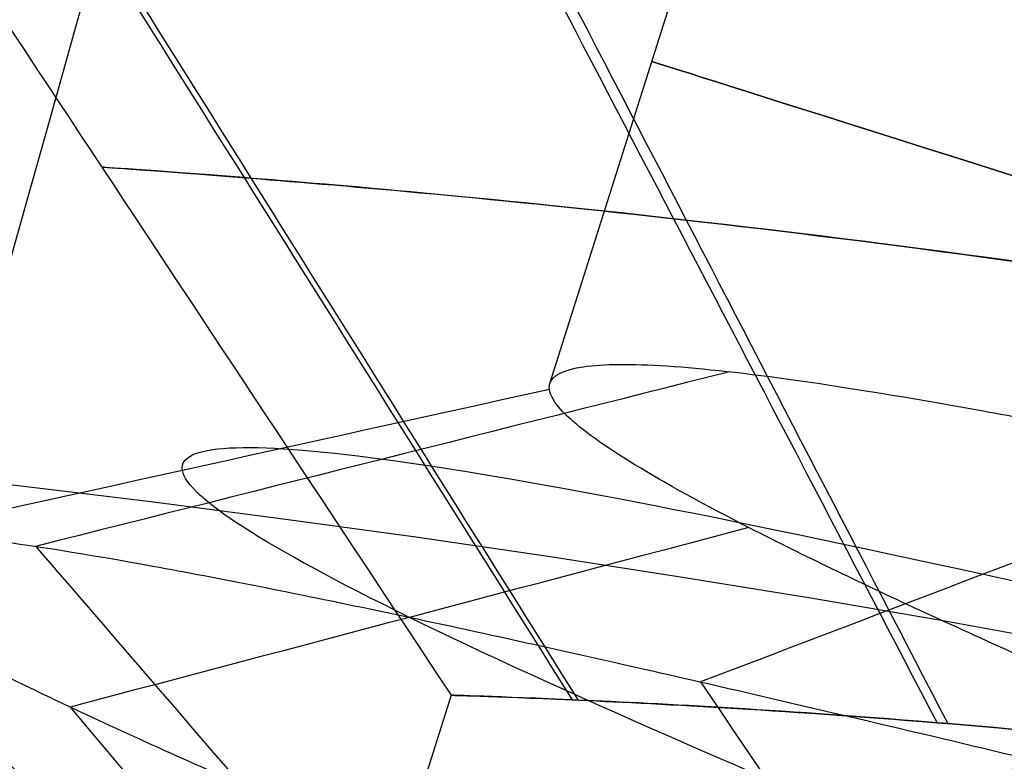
# Model space of a CAD drawing. Header units: millimetres. Extents: x -1437 to 1444, y -1373 to 1332.
# Tile 39 of 256: x -173.145 to -172.54, y -925.755 to -925.299. Entities that reach past the tile are written whole.
import ezdxf

# ---------------------------------------------------------------- set-up
doc = ezdxf.new("R2010")
doc.units = ezdxf.units.MM
doc.layers.add('Default', color=7, linetype='Continuous', true_color=0x000000)

# ---------------------------------------------------------------- blocks, each defined once
blk = doc.blocks.new('M4X4_SET_SCREW 01')
at = {"layer": 'Default', "color": 252, "true_color": 0x969696}
blk.add_line((3.236880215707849, 0, 1.6), (3.826794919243, 0, 1.6), dxfattribs=at)
at = {"layer": 'Default', "color": 252, "true_color": 0x969696, "extrusion": (1, 0, 0)}
blk.add_arc((0, 0, 3.4443375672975), 1.6, 0, 180, dxfattribs=at)
at = {"layer": 'Default', "color": 252, "true_color": 0x969696, "extrusion": (-1, 0, 0)}
blk.add_arc((0, 0, -3.826794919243), 1.6, 7.016709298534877e-15, 180, dxfattribs=at)
at = {"layer": 'Default', "color": 252, "true_color": 0x969696}
for points in [[(0.7309401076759, 2), (0.7361424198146, 2, 0.09339168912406), (0.746547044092, 1.986895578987, 0.2801743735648), (0.7621539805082, 1.928310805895, 0.5548596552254), (0.7777609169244, 1.83194571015, 0.8186737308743), (0.7933678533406, 1.699688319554, 1.06644802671), (0.8089747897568, 1.534129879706, 1.293327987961), (0.824581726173, 1.338514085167, 1.494868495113), (0.8401886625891, 1.116673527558, 1.66712087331), (0.8557955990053, 0.8729546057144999, 1.806710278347), (0.8714025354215, 0.6121323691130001, 1.910901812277), (0.8870094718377, 0.3393169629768, 1.977654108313), (0.9026164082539, 0.05985350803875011, 2.005659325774), (0.9182233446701, -0.2207826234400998, 1.994368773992), (0.9338302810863, -0.4970930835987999, 1.944003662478), (0.9494372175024, -0.7636642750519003, 1.855550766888), (0.9650441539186, -1.015273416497, 1.73074309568), (0.9806510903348, -1.246990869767, 1.572025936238), (0.996258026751, -1.454276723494, 1.382508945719), (1.011864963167, -1.63306974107, 1.16590522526), (1.027471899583, -1.779866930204, 0.9264585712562), (1.043078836, -1.891792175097, 0.6688603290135), (1.058685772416, -1.96665258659, 0.398157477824), (1.074292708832, -2.002981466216, 0.1196537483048), (1.089899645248, -2.000067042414, -0.1611942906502), (1.105506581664, -1.95796641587, -0.4388841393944), (1.12111351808, -1.877504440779, -0.7079751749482), (1.136720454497, -1.76025756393, -0.9631952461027), (1.152327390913, -1.608522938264, -1.199543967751), (1.167934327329, -1.425273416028, -1.412390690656), (1.183541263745, -1.214099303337, -1.597565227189), (1.199148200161, -0.9791380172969, -1.7514395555), (1.214755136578, -0.7249930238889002, -1.870998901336), (1.230362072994, -0.4566436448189, -1.953900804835), (1.24596900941, -0.1793475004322, -1.998521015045), (1.261575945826, 0.1014624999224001, -2.003985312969), (1.277182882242, 0.3802846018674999, -1.970186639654), (1.292789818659, 0.6516559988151, -1.897787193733), (1.308396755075, 0.9102598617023, -1.78820545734), (1.324003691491, 1.15102950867, -1.643588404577), (1.339610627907, 1.369247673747, -1.466769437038), (1.355217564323, 1.56063892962, -1.26121287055), (1.370824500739, 1.721453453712, -1.030946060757), (1.386431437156, 1.848540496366, -0.7804804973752), (1.402038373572, 1.939410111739, -0.5147234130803), (1.417645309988, 1.992281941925, -0.238881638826), (1.433252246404, 2.00612009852, 0.04164041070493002), (1.44885918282, 1.980653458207, 0.3213466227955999), (1.464466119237, 1.916380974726, 0.5947568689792), (1.480073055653, 1.814561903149, 0.8565143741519), (1.495679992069, 1.677191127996, 1.101490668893), (1.511286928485, 1.506960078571, 1.324886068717), (1.526893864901, 1.30720399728, 1.522323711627), (1.542500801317, 1.08183659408, 1.689935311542), (1.558107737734, 0.8352733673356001, 1.824436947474), (1.57371467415, 0.5723450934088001, 1.923193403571), (1.589321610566, 0.2982031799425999, 1.984269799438), (1.604928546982, 0.01821873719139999, 2.006469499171), (1.620535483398, -0.2621226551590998, 1.989357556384), (1.636142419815, -0.5373284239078, 1.933269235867), (1.651749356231, -0.8020066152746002, 1.839303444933), (1.667356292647, -1.050971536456, 1.709301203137), (1.682963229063, -1.279345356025, 1.5458095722), (1.698570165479, -1.482653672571, 1.352031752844), (1.714177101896, -1.656913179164, 1.131764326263), (1.729784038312, -1.798709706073, 0.8893228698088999), (1.745390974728, -1.9052651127, 0.6294574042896), (1.760997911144, -1.974491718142, 0.3572593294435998), (1.77660484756, -2.005033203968, 0.07806167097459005), (1.792211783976, -1.996291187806, -0.202665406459), (1.807818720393, -1.948436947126, -0.4794217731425), (1.823425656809, -1.862408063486, -0.7467850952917), (1.839032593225, -1.739890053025, -0.9995170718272), (1.854639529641, -1.583283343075, -1.232666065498), (1.870246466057, -1.395656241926, -1.44166411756), (1.885853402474, -1.180684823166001, -1.622416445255), (1.90146033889, -0.9425809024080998, -1.771381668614), (1.917067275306, -0.6860095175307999, -1.885641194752), (1.932674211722, -0.4159975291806, -1.96295640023), (1.948281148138, -0.1378351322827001, -2.001812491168), (1.963888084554, 0.1430277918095, -2.001448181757), (1.979495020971, 0.4210884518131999, -1.961870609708), (1.995101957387, 0.6908989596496, -1.883855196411), (2.010708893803, 0.9471730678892, -1.768930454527), (2.026315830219, 1.184889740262, -1.619348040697), (2.041922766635, 1.399391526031, -1.438038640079), (2.057529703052, 1.586475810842, -1.22855454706), (2.073136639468, 1.742477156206, -0.9950000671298), (2.088743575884, 1.864339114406, -0.741951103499), (2.1043505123, 1.949674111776, -0.4743655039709), (2.119957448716, 1.996810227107, -0.1974859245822), (2.135564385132, 2.00482394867, 0.08326288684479), (2.151171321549, 1.97355826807, 0.3623803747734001), (2.166778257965, 1.903625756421, 0.6343979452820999), (2.182385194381, 1.796396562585, 0.8939861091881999), (2.197992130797, 1.653971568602, 1.13605889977), (2.213599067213, 1.479141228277, 1.355873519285), (2.22920600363, 1.275330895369, 1.549123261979), (2.244812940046, 1.046533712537, 1.712021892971), (2.260419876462, 0.7972323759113, 1.841377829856), (2.276026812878, 0.5323113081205, 1.934656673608), (2.291633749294, 0.2569609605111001, 1.990030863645), (2.307240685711, -0.02342388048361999, 2.006415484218), (2.322847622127, -0.3033497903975, 1.983489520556), (2.338454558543, -0.5773323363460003, 1.92170214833), (2.354061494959, -0.8400035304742, 1.82226393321), (2.369668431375, -1.086217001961, 1.687123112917), (2.385275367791, -1.311148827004, 1.518927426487), (2.400882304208, -1.510392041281, 1.320972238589), (2.416489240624, -1.680042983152, 1.097135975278), (2.43209617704, -1.816777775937, 0.8518041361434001), (2.447703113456, -1.91791745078, 0.5897833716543), (2.463310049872, -1.981480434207, 0.3162073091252), (2.478916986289, -2.006221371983, 0.03643597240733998), (2.494523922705, -1.991655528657, -0.2440492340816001), (2.510130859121, -1.938068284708, -0.5197529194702), (2.525737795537, -1.846509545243, -0.7852733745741), (2.541344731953, -1.718773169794, -1.035408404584), (2.556951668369, -1.557361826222, -1.265257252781), (2.572558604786, -1.365437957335, -1.470316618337), (2.588165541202, -1.146761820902, -1.646568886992), (2.603772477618, -0.9056178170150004, -1.790560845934), (2.619379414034, -0.6467305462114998, -1.899471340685), (2.63498635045, -0.375172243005, -1.971166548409), (2.650593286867, -0.09626339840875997, -2.004241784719), (2.666200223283, 0.1845314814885, -1.998049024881), (2.681807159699, 0.4617109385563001, -1.952709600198), (2.697414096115, 0.7298443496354, -1.869111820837), (2.713021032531, 0.9836783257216, -1.74889357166), (2.728627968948, 1.218239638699, -1.594410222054), (2.744234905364, 1.428932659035, -1.40868847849), (2.75984184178, 1.6116293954, -1.195367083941), (2.775448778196, 1.762750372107, -0.9586255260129), (2.791055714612, 1.87933475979, -0.7031021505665), (2.806662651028, 1.959098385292, -0.4338032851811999), (2.822269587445, 2.000478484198, -0.1560051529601), (2.837876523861, 2.002664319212, 0.1248495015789), (2.853483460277, 1.965613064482, 0.4032580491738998), (2.869090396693, 1.890050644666, 0.6737657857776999), (2.884697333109, 1.777457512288, 0.9310728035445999), (2.900304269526, 1.630039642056, 1.170137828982), (2.915911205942, 1.450685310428, 1.386276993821), (2.931518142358, 1.242908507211, 1.575255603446), (2.947125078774, 1.010780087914, 1.733371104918), (2.96273201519, 0.7588480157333, 1.857525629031), (2.978338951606, 0.4920482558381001, 1.945286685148), (2.993945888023, 0.2156080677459, 1.99493481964), (3.009552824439, -0.06505640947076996, 2.005497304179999), (3.025159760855, -0.3444462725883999, 1.976767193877), (3.040766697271, -0.6170875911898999, 1.909307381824), (3.056373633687, -0.8776386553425, 1.804439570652), (3.071980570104, -1.120994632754, 1.664218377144), (3.08758750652, -1.342387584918, 1.491391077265), (3.103194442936, -1.537479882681, 1.289343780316), (3.118801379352, -1.702449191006, 1.06203508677), (3.134408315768, -1.834063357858, 0.8139185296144), (3.150015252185, -1.929743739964, 0.5498553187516), (3.165622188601, -1.987615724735, 0.2750190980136), (3.181229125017, -2.006545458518, -0.00520541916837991), (3.196836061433, -1.986162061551, -0.2853279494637), (3.212442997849, -1.926864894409, -0.5598602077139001), (3.228049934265, -1.829815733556, -0.8234234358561), (3.243656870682, -1.696916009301, -1.070853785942), (3.259263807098, -1.530769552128, -1.297303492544), (3.274870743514, -1.334631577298, -1.498335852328), (3.29047767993, -1.112344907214, -1.670012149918), (3.306084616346, -0.8682646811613, -1.808968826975), (3.321691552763, -0.6071730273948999, -1.912483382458), (3.337298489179, -0.3341853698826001, -1.978527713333), (3.352905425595, -0.05465020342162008, -2.005807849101), (3.368512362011, 0.2259556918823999, -1.993789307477), (3.384119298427, 0.5021345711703, -1.942707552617), (3.399726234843, 0.7684753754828, -1.853563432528), (3.41533317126, 1.019759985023, -1.728103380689), (3.425737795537, 1.173963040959, -1.621891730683), (3.430940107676, 1.246979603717, -1.563662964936)], [(3.061880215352, 1.6), (3.067153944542, 1.6, 0.07573901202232), (3.077703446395, 1.589260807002, 0.227254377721), (3.093588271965, 1.540799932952, 0.4507611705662), (3.109370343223, 1.461755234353, 0.6638107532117), (3.125290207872, 1.352296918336, 0.8651846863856), (3.14101465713, 1.217132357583, 1.046817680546), (3.157002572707, 1.05504530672, 1.210266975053), (3.173124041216, 0.8695084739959, 1.349793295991), (3.189223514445, 0.6660202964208, 1.460836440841), (3.205063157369, 0.4522571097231, 1.540303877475), (3.220824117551, 0.2305751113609, 1.588789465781), (3.236860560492, 0.0002867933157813, 1.60558046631), (3.252939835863, -0.2306437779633, 1.588888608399), (3.268899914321, -0.4550777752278, 1.539542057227), (3.284643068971, -0.6673467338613, 1.460051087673), (3.300487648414, -0.8676328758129, 1.350841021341), (3.316519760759, -1.052442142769, 1.212510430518), (3.332533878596, -1.215191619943, 1.049170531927), (3.34833230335, -1.351186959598, 0.8668377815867), (3.364110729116, -1.46005748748, 0.6674584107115), (3.380007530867, -1.540245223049, 0.4530749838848), (3.396022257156, -1.589247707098, 0.2277553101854), (3.406600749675, -1.6, 0.07582139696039), (3.411880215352, -1.6)], [(2.95846948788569, 0.8271380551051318, 1.821001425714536), (2.881481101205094, 0.7719909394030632, 1.699591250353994), (2.804492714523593, 0.7168438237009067, 1.578181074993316), (2.727504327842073, 0.6616967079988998, 1.45677089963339)], [(3.189375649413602, 0.6616968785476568, 1.456771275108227), (3.112387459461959, 0.7168438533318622, 1.578181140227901), (3.035399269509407, 0.771990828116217, 1.699591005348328), (2.958411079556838, 0.8271378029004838, 1.821000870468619)], [(3.00234449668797, 0.06506602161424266, 1.998992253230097), (2.925356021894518, 0.06072792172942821, 1.865714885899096), (2.848367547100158, 0.05638982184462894, 1.732437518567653), (2.771379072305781, 0.05205172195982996, 1.599160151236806)], [(3.233250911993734, 0.05205173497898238, 1.599160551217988), (3.156262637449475, 0.0563898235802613, 1.732437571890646), (3.079274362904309, 0.06072791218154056, 1.8657145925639), (3.002286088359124, 0.06506600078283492, 1.998991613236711)], [(3.046219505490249, -0.7069676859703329, 1.870935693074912), (2.969230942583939, -0.6598324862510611, 1.746196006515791), (2.892242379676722, -0.6126972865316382, 1.621456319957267), (2.815253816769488, -0.5655620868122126, 1.496716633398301)], [(3.277126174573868, -0.5655622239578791, 1.496716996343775), (3.200137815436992, -0.612697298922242, 1.621456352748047), (3.123149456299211, -0.6598323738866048, 1.746195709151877), (3.046161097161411, -0.7069674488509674, 1.870935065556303)], [(3.090094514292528, -1.370764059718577, 1.456437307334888), (3.013105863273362, -1.279371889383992, 1.359333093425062), (2.936117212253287, -1.187979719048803, 1.262228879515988), (2.859128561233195, -1.096587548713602, 1.165124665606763)], [(3.321001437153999, -1.096587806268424, 1.165124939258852), (3.244012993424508, -1.187979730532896, 1.262228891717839), (3.167024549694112, -1.279371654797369, 1.359332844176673), (3.090036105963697, -1.370763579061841, 1.456436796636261)]]:
    blk.add_open_spline(points, degree=3, dxfattribs=at)
blk.add_open_spline([(0.8464113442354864, 1.799939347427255, 1.581300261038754e-06), (0.8576609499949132, 1.799845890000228, 0.1817496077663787), (0.8835355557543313, 1.736373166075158, 0.5998524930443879), (0.9240351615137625, 1.416612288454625, 1.185371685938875), (0.9679101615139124, 0.8533196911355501, 1.638214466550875), (1.011785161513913, 0.1593823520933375, 1.840243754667), (1.055660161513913, -0.55895634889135, 1.760530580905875), (1.099535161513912, -1.1917184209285, 1.4112785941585), (1.143410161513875, -1.642027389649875, 0.8459587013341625), (1.187285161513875, -1.840940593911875, 0.1511218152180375), (1.231160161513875, -1.7580042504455, -0.5668519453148), (1.275035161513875, -1.405915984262, -1.1980401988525), (1.318910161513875, -0.83858080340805, -1.645807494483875), (1.362785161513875, -0.1428581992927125, -1.8416002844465), (1.406660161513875, 0.5747361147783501, -1.755442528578), (1.450535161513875, 1.204337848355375, -1.400525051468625), (1.494410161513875, 1.649554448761, -0.8311860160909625), (1.538285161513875, 1.842222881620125, -0.1345917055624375), (1.582160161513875, 1.7528454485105, 0.5826087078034), (1.626035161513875, 1.395105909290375, 1.210611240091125), (1.669910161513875, 0.8237744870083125, 1.653268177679), (1.713785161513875, 0.1263225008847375, 1.8428083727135), (1.757660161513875, -0.5904695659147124, 1.7502130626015), (1.801535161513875, -1.2168602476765, 1.3896586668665), (1.845410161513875, -1.6569486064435, 0.8163463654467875), (1.889285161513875, -1.8433567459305, 0.1180507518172), (1.933160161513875, -1.747545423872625, -0.5983185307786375), (1.977035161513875, -1.384183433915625, -1.223084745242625), (2.020910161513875, -0.80890180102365, -1.660595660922), (2.064785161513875, -0.1097766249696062, -1.8438679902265), (2.108660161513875, 0.60615544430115, -1.7448425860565), (2.152535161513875, 1.229284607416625, -1.37868032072), (2.196410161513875, 1.664209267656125, -0.80144094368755), (2.240285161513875, 1.8443420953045, -0.1015002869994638), (2.284160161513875, 1.742104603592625, 0.61398014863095), (2.328035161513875, 1.373149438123, 1.235459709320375), (2.371910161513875, 0.7939639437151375, 1.667789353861), (2.415785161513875, 0.09322190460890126, 1.844779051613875), (2.459660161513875, -0.6217924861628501, 1.73933153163), (2.503535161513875, -1.241609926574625, 1.3675908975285), (2.547410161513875, -1.671335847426, 0.78647095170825), (2.591285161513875, -1.845178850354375, 0.08494164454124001), (2.635160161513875, -1.736523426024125, -0.6295922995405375), (2.679035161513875, -1.362004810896, -1.247735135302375), (2.722910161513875, -0.7789621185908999, -1.6748486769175), (2.766785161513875, -0.07665967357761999, -1.845541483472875), (2.810660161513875, 0.6373794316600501, -1.733680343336), (2.854535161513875, 1.253835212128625, -1.356391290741), (2.898410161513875, 1.67832777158, -0.77143759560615), (2.942285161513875, 1.845866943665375, -0.0683761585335), (2.986160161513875, 1.730802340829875, 0.6451537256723), (3.030035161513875, 1.3507504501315, 1.2599100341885), (3.073910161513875, 0.7638975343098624, 1.681773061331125), (3.117785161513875, 0.060091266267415, 1.8461552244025), (3.161660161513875, -0.6529150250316, 1.7278894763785), (3.205535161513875, -1.265959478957, 1.345082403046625), (3.249410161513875, -1.6851844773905, 0.7563420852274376), (3.293285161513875, -1.8464063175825, 0.0518051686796), (3.337160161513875, -1.724941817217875, -0.6606631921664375), (3.381035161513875, -1.339387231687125, -1.2719833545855), (3.424910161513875, -0.7487715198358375, -1.6885622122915), (3.468785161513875, -0.0435175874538, -1.84661924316), (3.509284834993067, 0.6136284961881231, -1.731552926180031), (3.535159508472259, 0.9800899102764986, -1.52049410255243), (3.546409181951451, 1.122245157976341, -1.407248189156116)], degree=3, knots=[0.9936173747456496, 0.9936173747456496, 0.9936173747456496, 0.9936173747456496, 1.614592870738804, 2.421889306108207, 3.229185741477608, 4.03648217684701, 4.843778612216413, 5.651075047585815, 6.458371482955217, 7.265667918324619, 8.07296435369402, 8.880260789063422, 9.687557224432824, 10.49485365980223, 11.30215009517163, 12.10944653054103, 12.91674296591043, 13.72403940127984, 14.53133583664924, 15.33863227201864, 16.14592870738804, 16.95322514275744, 17.76052157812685, 18.56781801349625, 19.37511444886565, 20.18241088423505, 20.98970731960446, 21.79700375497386, 22.60430019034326, 23.41159662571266, 24.21889306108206, 25.02618949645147, 25.83348593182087, 26.64078236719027, 27.44807880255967, 28.25537523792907, 29.06267167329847, 29.86996810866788, 30.67726454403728, 31.48456097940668, 32.29185741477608, 33.09915385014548, 33.90645028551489, 34.71374672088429, 35.52104315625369, 36.3283395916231, 37.1356360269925, 37.9429324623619, 38.7502288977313, 39.5575253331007, 40.3648217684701, 41.1721182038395, 41.9794146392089, 42.78671107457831, 43.59400750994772, 44.40130394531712, 45.20860038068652, 46.01589681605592, 46.82319325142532, 47.63048968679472, 48.43778612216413, 49.24508255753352, 50.05237899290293, 50.67335822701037, 50.67335822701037, 50.67335822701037, 50.67335822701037], dxfattribs=at)
blk = doc.blocks.new('WIRE_CLIP_TOP 01')
at = {"layer": 'Default', "color": 253, "true_color": 0xababa7}
blk.add_line((-9.777013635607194, -16, 1.600000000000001), (-7.83837715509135, -16, 1.600000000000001), dxfattribs=at)
at = {"layer": 'Default', "color": 253, "true_color": 0xababa7, "extrusion": (0, -1, 0)}
for centre, radius, start, end in [((0, 0), 10, 7.016709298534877e-15, 180), ((0, 0, 0.5), 10.5, 180, 0), ((0, 0, 0.5), 10.5, 7.016709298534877e-15, 180), ((0, 0, 15), 10.5, 0, 169.3535691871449), ((0, 0, 29.5), 10.5, 180, 0), ((0, 0, 30), 10, 7.016709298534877e-15, 180)]:
    blk.add_arc(centre, radius, start, end, dxfattribs=at)
at = {"layer": 'Default', "color": 253, "true_color": 0xababa7, "extrusion": (0, 1, 0)}
blk.add_arc((0, 0, -29.5), 10.5, 0, 180, dxfattribs=at)
at = {"layer": 'Default', "color": 253, "true_color": 0xababa7}
for points, knots in [([(-10.5, -13.9, 1.401458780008e-08), (-10.50000000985, -13.89999995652, 0.2334986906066), (-10.48406359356, -13.9703371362, 0.7017119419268), (-10.41879590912, -14.29045973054, 1.345977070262), (-10.34058109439, -14.77701447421, 1.837223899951), (-10.28013770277, -15.37137128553, 2.14026723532), (-10.25845363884, -16.00735843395, 2.238667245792), (-10.28125314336, -16.64415351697, 2.134979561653), (-10.3420325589, -17.23388725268, 1.829459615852), (-10.42119892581, -17.72264932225, 1.328777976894), (-10.48514789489, -18.03434762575, 0.6818476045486), (-10.50000001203, -18.10000005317, 0.228030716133), (-10.5, -18.1, -4.38574536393e-08)], [0, 0, 0, 0, 0.6863690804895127, 1.372737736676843, 2.059106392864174, 2.745475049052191, 3.431843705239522, 4.118212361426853, 4.804581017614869, 5.4909496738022, 6.17731832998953, 6.863687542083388, 6.863687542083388, 6.863687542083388, 6.863687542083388]), ([(-10.25000000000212, -14.15000000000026, 1.093442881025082e-08), (-10.24999999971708, -14.15000000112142, 0.2015973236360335), (-10.23444301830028, -14.21196372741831, 0.6053843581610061), (-10.17072933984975, -14.493976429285, 1.161341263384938), (-10.09437678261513, -14.92260798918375, 1.585174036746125), (-10.03537251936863, -15.44620803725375, 1.846649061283), (-10.01420474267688, -16.006482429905, 1.931547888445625), (-10.03646140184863, -16.56746857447, 1.8420867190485), (-10.0957936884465, -17.086995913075, 1.578475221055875), (-10.17307514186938, -17.517572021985, 1.146500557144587), (-10.23550149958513, -17.792163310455, 0.58824940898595), (-10.25000000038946, -17.85000000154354, 0.1968704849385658), (-10.25000000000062, -17.84999999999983, -2.105075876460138e-08), (-10.25000000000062, -17.84999999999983, -3.157695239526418e-08)], [1.807967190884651e-09, 1.807967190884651e-09, 1.807967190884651e-09, 1.807967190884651e-09, 0.1, 0.2, 0.3, 0.4, 0.5, 0.6, 0.7, 0.8, 0.9, 1, 1.00000000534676, 1.00000000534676, 1.00000000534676, 1.00000000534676]), ([(-10, -17.6, -2.128676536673e-08), (-10.00000000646, -17.60000002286, 0.1657104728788), (-9.985855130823, -17.54997911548, 0.4946506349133), (-9.924951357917, -17.31249472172, 0.9642232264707), (-9.849554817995, -16.94010457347, 1.327490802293), (-9.791669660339, -16.49078363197, 1.549193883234), (-9.769955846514, -16.00560642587, 1.624428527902), (-9.790607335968, -15.52104478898, 1.553030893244), (-9.848172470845, -15.06820150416, 1.333124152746), (-9.922662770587, -14.69749312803, 0.9767055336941), (-9.984822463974, -14.4535902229, 0.5090562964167), (-10.00000000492, -14.39999998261, 0.1696961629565), (-10, -14.4, 8.223118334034e-09)], [0, 0, 0, 0, 0.511117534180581, 1.022234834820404, 1.533352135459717, 2.044469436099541, 2.555586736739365, 3.066704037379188, 3.577821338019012, 4.088938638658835, 4.600055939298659, 5.111173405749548, 5.111173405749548, 5.111173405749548, 5.111173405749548])]:
    blk.add_open_spline(points, degree=3, knots=knots, dxfattribs=at)
for points in [[(-10.34354299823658, -14.79498148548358, 1.805856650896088), (-10.17935977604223, -14.89061787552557, 1.640695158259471), (-10.01517655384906, -14.98625426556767, 1.475533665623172), (-9.850993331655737, -15.08189065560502, 1.31037217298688)], [(-10.28659759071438, -15.3783096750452, 2.106160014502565), (-10.12331826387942, -15.4276501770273, 1.913533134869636), (-9.960038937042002, -15.47699067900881, 1.7209062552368), (-9.796759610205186, -15.52633118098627, 1.528279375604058)], [(-10.26586756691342, -16.00749308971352, 2.204985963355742), (-10.1029172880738, -16.00689840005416, 2.003320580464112), (-9.93996700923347, -16.00630371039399, 1.801655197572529), (-9.777016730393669, -16.0057090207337, 1.59998981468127)], [(-10.28758312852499, -16.63630995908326, 2.101340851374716), (-10.12428815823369, -16.58580916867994, 1.909154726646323), (-9.960993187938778, -16.53530837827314, 1.716968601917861), (-9.797698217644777, -16.48480758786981, 1.524782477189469)], [(-10.34509705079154, -17.21705864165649, 1.79693266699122), (-10.18088916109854, -17.12046668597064, 1.632587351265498), (-10.01668127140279, -17.02387473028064, 1.468242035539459), (-9.852473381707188, -16.92728277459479, 1.30389671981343)]]:
    blk.add_open_spline(points, degree=3, dxfattribs=at)

msp = doc.modelspace()

# ---------------------------------------------------------------- linework, layer by layer
at = {"layer": 'Default'}
for points, knots in [([(125.6028137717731, -4.216130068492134, 715.1900953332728), (125.6028790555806, -4.21593048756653, 711.9985287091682), (125.4984448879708, -4.535252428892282, 705.4388300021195), (125.0006891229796, -6.05726248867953, 695.669875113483), (124.1644555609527, -8.61432980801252, 686.2695432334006), (122.6430480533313, -13.26668479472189, 674.2958892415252), (119.980195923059, -21.40983063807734, 660.1888640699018), (115.7068979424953, -34.47865801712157, 644.7698109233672), (110.4673226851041, -50.50370840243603, 630.7541826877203), (104.3521682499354, -69.20805787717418, 618.0316629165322), (97.346722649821, -90.63721854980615, 606.3488869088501), (89.5053793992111, -114.625411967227, 595.7033534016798), (81.00904979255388, -140.6198332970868, 586.2109070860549), (72.04377336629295, -168.0518191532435, 577.8651744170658), (62.70822664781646, -196.6199261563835, 570.5728911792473), (52.98341268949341, -226.3828743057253, 564.1931086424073), (42.95341929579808, -257.0839623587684, 558.6795850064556), (29.22406667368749, -299.1148089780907, 552.3990902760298), (11.90324848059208, -352.1538235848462, 546.5614100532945), (-8.685592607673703, -415.2262957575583, 542.2683982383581), (-34.65403068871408, -494.8237958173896, 539.6716324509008), (-59.32007808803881, -570.5076939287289, 540.9856201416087), (-82.33939678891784, -641.261984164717, 546.2481716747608), (-97.67462619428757, -688.4663726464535, 551.6006549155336), (-111.5795439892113, -731.3457549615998, 558.2393274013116), (-124.1010492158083, -770.0497712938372, 566.0039252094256), (-135.1900691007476, -804.4324453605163, 574.7003908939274), (-143.4647172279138, -830.197588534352, 582.8256789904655), (-149.3093601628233, -848.4818882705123, 589.7136454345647), (-154.253131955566, -864.0077203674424, 596.2973652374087), (-159.5513222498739, -880.7605132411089, 604.7457213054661), (-164.7706222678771, -897.4745502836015, 615.6696491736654), (-168.6964172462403, -910.2707947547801, 626.6824114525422), (-171.5110575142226, -919.6868853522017, 637.6191564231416), (-173.3960800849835, -926.2624105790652, 648.3705628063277), (-174.5158200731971, -930.475874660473, 658.7167541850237), (-175.0473116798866, -932.8431079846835, 668.4190347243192), (-175.1806423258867, -933.9254392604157, 677.3147997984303), (-175.0933469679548, -934.2332186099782, 685.0483906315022), (-174.9785149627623, -934.3636726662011, 691.8464184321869), (-174.903366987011, -934.4783412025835, 696.8548410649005), (-174.8406570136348, -934.5603675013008, 700.5914157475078), (-174.7865740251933, -934.6298068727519, 703.5624448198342), (-174.7195338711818, -934.709559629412, 706.6899067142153), (-174.6208295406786, -934.8153219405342, 709.9805529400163), (-174.5035916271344, -934.9305614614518, 712.6023657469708), (-174.3391702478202, -935.0823670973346, 714.8626367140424), (-174.0936199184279, -935.3022201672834, 717.0332369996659), (-173.6962304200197, -935.6497452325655, 718.861882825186), (-173.1414085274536, -936.1372780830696, 720.3042119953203), (-172.7275683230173, -936.512197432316, 721.1577072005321), (-172.2964953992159, -936.9235379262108, 721.8899703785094), (-171.8034650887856, -937.4238547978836, 722.6088646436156), (-171.366756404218, -937.947887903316, 723.1306759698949), (-171.1690353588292, -938.2744266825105, 723.3440716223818), (-171.1967747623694, -938.3190477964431, 723.3286333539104), (-171.280562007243, -937.6155313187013, 723.151899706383), (-170.7647573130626, -936.7578523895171, 723.2918029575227), (-170.611399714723, -936.7435309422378, 723.396715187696), (-170.8855654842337, -936.862561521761, 723.2261597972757), (-171.7350232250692, -937.0651571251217, 722.4632175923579), (-172.8945985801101, -937.1887603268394, 720.870122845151), (-173.64858084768, -937.2333579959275, 719.2121369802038), (-174.0942448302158, -937.2569755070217, 717.8440607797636), (-174.3488587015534, -937.2703223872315, 716.8506289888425), (-174.5333183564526, -937.2800228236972, 715.2257446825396), (-174.69394546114, -937.2884588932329, 712.433016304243), (-174.8353024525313, -937.2958866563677, 707.8997048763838), (-174.9606620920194, -937.3024725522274, 701.03254813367), (-175.0706942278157, -937.3082536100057, 691.2564715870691), (-175.2143175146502, -937.3157993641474, 670.6958829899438), (-175.3390106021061, -937.3223505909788, 632.8801977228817), (-175.4781887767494, -937.3296628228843, 530.9566615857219), (-175.5199850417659, -937.3318587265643, 327.0488467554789), (-175.5170216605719, -937.3317030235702, 143.6006988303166), (-175.5174053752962, -937.3317231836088, 28.61444257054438)], [0, 0, 0, 0, 9.38844220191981, 19.2551223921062, 28.99586975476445, 38.03574428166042, 57.17843237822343, 77.3168074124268, 98.86539763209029, 122.0388003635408, 146.9159871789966, 174.4812761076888, 203.7394453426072, 233.4037875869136, 264.3153390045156, 296.2702264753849, 329.0540267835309, 362.4359049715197, 430.0394854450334, 497.1074358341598, 561.6566341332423, 681.0761228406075, 735.550311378, 785.0955972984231, 830.6129718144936, 871.9756123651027, 909.0590200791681, 941.7471695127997, 956.4108816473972, 969.9438854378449, 994.1450978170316, 1014.383416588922, 1031.059829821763, 1045.211792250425, 1057.425139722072, 1068.185791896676, 1077.831908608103, 1086.531433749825, 1094.430381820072, 1100.698228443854, 1106.966075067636, 1109.443200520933, 1111.92032597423, 1115.873565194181, 1118.839666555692, 1121.805767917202, 1123.749973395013, 1125.694178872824, 1128.41515832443, 1129.543330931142, 1130.671503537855, 1131.613869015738, 1132.556234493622, 1134.04877801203, 1134.627280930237, 1135.098362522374, 1135.474965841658, 1135.828413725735, 1136.256816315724, 1136.804406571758, 1138.301001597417, 1140.374551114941, 1143.063929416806, 1143.836764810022, 1144.722618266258, 1146.171380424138, 1148.771298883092, 1153.115560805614, 1159.78517069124, 1169.37283539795, 1182.454865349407, 1221.460902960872, 1282.825903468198, 1488.227436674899, 1833.179165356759, 1833.179165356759, 1833.179165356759, 1833.179165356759]), ([(123.6028137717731, -6.216130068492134, 715.1900953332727), (123.6028754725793, -6.215938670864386, 712.0843754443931), (123.5012673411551, -6.526613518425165, 705.7074930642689), (123.0179198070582, -8.004556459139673, 696.2225893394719), (122.2061389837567, -10.4868397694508, 687.0966942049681), (120.7279204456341, -15.00710956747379, 675.4618268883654), (118.1341575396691, -22.93895333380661, 661.7135730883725), (113.9486453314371, -35.73927783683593, 646.604347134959), (108.7901284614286, -51.51637939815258, 632.801363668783), (102.7453958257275, -70.00529342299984, 620.2228802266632), (95.80042337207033, -91.24943123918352, 608.6394865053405), (88.01035639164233, -115.0807183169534, 598.0626209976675), (79.55687215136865, -140.9440109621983, 588.6174883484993), (70.62744957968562, -168.2662465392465, 580.3048153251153), (61.32225431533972, -196.7414287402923, 573.0360378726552), (51.6236819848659, -226.4240182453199, 566.6733382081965), (41.61661240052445, -257.0548920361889, 561.1723302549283), (27.91433316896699, -299.002794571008, 554.9041257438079), (10.6216187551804, -351.9556735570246, 549.0756938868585), (-9.939188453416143, -414.9421769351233, 544.7884234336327), (-35.87511443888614, -494.4399130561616, 542.1948885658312), (-60.50648899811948, -570.017333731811, 543.50741259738), (-83.48777134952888, -640.6546279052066, 548.7614137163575), (-98.79405043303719, -687.7698497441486, 554.10391927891), (-112.668244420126, -730.5544447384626, 560.7281017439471), (-125.1561653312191, -769.1546224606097, 568.472148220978), (-136.2074392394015, -803.420249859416, 577.1394434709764), (-144.4442505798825, -829.0676015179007, 585.2282771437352), (-150.2530381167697, -847.2397421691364, 592.074354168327), (-155.1587689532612, -862.6461044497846, 598.6075585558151), (-160.4038700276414, -879.2311873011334, 606.9733681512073), (-165.5475748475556, -895.703446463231, 617.7430026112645), (-169.3929347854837, -908.2379382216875, 628.5355619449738), (-172.1303091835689, -917.3960576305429, 639.1786098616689), (-173.9516899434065, -923.7500378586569, 649.5728562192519), (-175.0301435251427, -927.8082866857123, 659.5393782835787), (-175.5430820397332, -930.0923344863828, 668.8956163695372), (-175.6730574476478, -931.1443099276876, 677.5263152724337), (-175.5879097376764, -931.4476085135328, 685.1096730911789), (-175.4729551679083, -931.5785086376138, 691.9182530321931), (-175.3978616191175, -931.6930367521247, 696.922493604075), (-175.335089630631, -931.7751670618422, 700.6631749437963), (-175.2808974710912, -931.8447421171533, 703.6397085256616), (-175.213647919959, -931.9247660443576, 706.7790865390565), (-175.1140055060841, -932.0315328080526, 710.1001708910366), (-174.9949328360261, -932.1486455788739, 712.7726427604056), (-174.8233616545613, -932.3070555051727, 715.130833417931), (-174.5616715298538, -932.5415204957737, 717.4724724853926), (-174.0952637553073, -932.9495112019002, 719.6497333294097), (-173.4149788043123, -933.5471213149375, 721.4197192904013), (-172.9003058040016, -934.013751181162, 722.4820939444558), (-172.3522378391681, -934.5349002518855, 723.4144056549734), (-171.6997403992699, -935.2038114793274, 724.3668752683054), (-171.0760056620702, -935.9241811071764, 725.1190031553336), (-170.613369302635, -936.686206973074, 725.6292554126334), (-170.4194048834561, -937.2023003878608, 725.8592712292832), (-170.4014387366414, -937.6630192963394, 725.9504994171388), (-170.6242745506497, -938.0421795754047, 725.8952797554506), (-171.084108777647, -938.3896285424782, 725.6654858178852), (-171.9278738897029, -938.7541787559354, 725.1015988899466), (-173.1720300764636, -939.0203202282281, 723.9419647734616), (-174.6255192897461, -939.1795198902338, 721.9313492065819), (-175.5011868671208, -939.2287277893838, 719.9805274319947), (-175.9985909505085, -939.2556523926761, 718.465754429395), (-176.3252168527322, -939.2726925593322, 717.1753354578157), (-176.524095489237, -939.2831759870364, 715.3691976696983), (-176.687896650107, -939.2917670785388, 712.5155238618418), (-176.8301963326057, -939.2992433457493, 707.9455752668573), (-176.9558413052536, -939.3058370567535, 701.0611276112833), (-177.0659832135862, -939.3116154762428, 691.2742834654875), (-177.209664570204, -939.3191458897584, 670.7044643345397), (-177.3343657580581, -939.3256640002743, 632.8843288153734), (-177.4735488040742, -939.3328860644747, 530.9572925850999), (-177.5153435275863, -939.3349010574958, 327.0489616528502), (-177.5123807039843, -939.3345825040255, 143.6006831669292), (-177.5127644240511, -939.334500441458, 28.61444257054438)], [0, 0, 0, 0, 9.38844220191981, 19.2551223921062, 28.99586975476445, 38.03574428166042, 57.17843237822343, 77.3168074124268, 98.86539763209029, 122.0388003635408, 146.9159871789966, 174.4812761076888, 203.7394453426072, 233.4037875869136, 264.3153390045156, 296.2702264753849, 329.0540267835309, 362.4359049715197, 430.0394854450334, 497.1074358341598, 561.6566341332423, 681.0761228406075, 735.550311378, 785.0955972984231, 830.6129718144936, 871.9756123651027, 909.0590200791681, 941.7471695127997, 956.4108816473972, 969.9438854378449, 994.1450978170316, 1014.383416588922, 1031.059829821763, 1045.211792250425, 1057.425139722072, 1068.185791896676, 1077.831908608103, 1086.531433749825, 1094.430381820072, 1100.698228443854, 1106.966075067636, 1109.443200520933, 1111.92032597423, 1115.873565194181, 1118.839666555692, 1121.805767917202, 1123.749973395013, 1125.694178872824, 1128.41515832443, 1129.543330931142, 1130.671503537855, 1131.613869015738, 1132.556234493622, 1134.04877801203, 1134.627280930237, 1135.098362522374, 1135.474965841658, 1135.828413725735, 1136.256816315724, 1136.804406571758, 1138.301001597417, 1140.374551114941, 1143.063929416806, 1143.836764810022, 1144.722618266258, 1146.171380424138, 1148.771298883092, 1153.115560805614, 1159.78517069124, 1169.37283539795, 1182.454865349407, 1221.460902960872, 1282.825903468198, 1488.227436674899, 1833.179165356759, 1833.179165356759, 1833.179165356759, 1833.179165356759]), ([(127.6028137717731, -6.216130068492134, 715.1900953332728), (127.6028772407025, -6.215936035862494, 712.0420618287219), (127.4998761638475, -6.530876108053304, 705.5750714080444), (127.0094272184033, -8.030543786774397, 695.9501678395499), (126.1855948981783, -10.54969010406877, 686.6890174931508), (124.6860917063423, -15.13506327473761, 674.8871878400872), (122.0582822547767, -23.17104640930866, 660.9621366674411), (117.8295152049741, -36.10368635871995, 645.7002505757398), (112.6310640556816, -52.00295952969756, 631.7925064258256), (106.5516435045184, -70.59800962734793, 619.1430752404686), (99.57689010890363, -91.9332845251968, 607.5107397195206), (91.76157838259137, -115.8418420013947, 596.900067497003), (83.28700763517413, -141.7696920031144, 587.431649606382), (74.33994708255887, -169.1459406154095, 579.1027134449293), (65.01982857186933, -197.6668349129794, 571.8223788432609), (55.30836211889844, -227.3889326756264, 565.4512854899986), (45.29003768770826, -258.0543027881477, 559.944132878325), (31.57447939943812, -300.0429195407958, 553.6699004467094), (14.26800726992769, -353.0380036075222, 547.8369423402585), (-6.30647591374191, -416.0664910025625, 543.5468729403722), (-32.25817593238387, -495.6126860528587, 540.9517710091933), (-56.90629867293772, -571.2415909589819, 542.2650092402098), (-79.90581782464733, -641.9350266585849, 547.5231130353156), (-95.22590457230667, -689.0928065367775, 552.870379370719), (-109.114667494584, -731.92237592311, 559.5014356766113), (-121.6184123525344, -770.5715032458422, 567.255169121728), (-132.6873494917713, -804.8919232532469, 575.9361200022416), (-140.9417385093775, -830.5940118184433, 584.0418960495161), (-146.7670859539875, -848.8179634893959, 590.9073232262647), (-151.690304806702, -864.2792559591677, 597.4637514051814), (-156.9598052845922, -880.9414248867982, 605.8674972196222), (-162.1382840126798, -897.5249085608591, 616.7081023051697), (-166.0206756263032, -910.179912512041, 627.6020343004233), (-168.7936622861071, -919.4569325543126, 638.380434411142), (-170.6444202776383, -925.9131757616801, 648.939516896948), (-171.7419760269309, -930.0432319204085, 659.081639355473), (-172.2635351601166, -932.3659154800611, 668.5984901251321), (-172.3950913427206, -933.4321195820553, 677.3531545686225), (-172.3089313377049, -933.7375987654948, 685.0082525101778), (-172.1939633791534, -933.868374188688, 691.8161778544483), (-172.1188579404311, -933.9829492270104, 696.8215612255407), (-172.0562058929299, -934.0649039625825, 700.554575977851), (-172.0022379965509, -934.134198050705, 703.5196745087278), (-171.9353984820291, -934.2136959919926, 706.6358619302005), (-171.8375374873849, -934.3185593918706, 709.8993601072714), (-171.7218615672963, -934.4322027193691, 712.4775908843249), (-171.5635684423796, -934.578359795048, 714.655274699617), (-171.3308956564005, -934.7865230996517, 716.6856667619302), (-170.9914659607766, -935.0833401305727, 718.2265050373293), (-170.5314769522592, -935.4874717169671, 719.4232382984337), (-170.1809454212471, -935.8052623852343, 720.1471067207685), (-169.8083159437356, -936.1595843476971, 720.7808190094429), (-169.3646836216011, -936.6144616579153, 721.4285659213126), (-168.9437145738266, -937.1006326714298, 721.9352362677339), (-168.645707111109, -937.5974085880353, 722.2645275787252), (-168.5245510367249, -937.906532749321, 722.4058429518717), (-168.5091270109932, -938.2605511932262, 722.4775271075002), (-168.6912958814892, -938.572494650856, 722.431296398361), (-168.9049516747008, -938.7174443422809, 722.3206149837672), (-169.3535341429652, -938.9203159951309, 722.0248305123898), (-170.1188095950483, -939.0865385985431, 721.3214565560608), (-171.1196233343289, -939.1980731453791, 719.9454564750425), (-171.7708128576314, -939.2350811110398, 718.5216001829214), (-172.1722115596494, -939.25671191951, 717.2812586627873), (-172.3613273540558, -939.2665675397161, 716.5571375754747), (-172.5328594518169, -939.2756037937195, 715.0959545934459), (-172.6905781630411, -939.2838820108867, 712.3584174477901), (-172.8310954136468, -939.2912673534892, 707.8582146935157), (-172.9561927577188, -939.2978388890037, 701.006703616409), (-173.06612689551, -939.30361494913, 691.2403624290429), (-173.2096971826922, -939.3111578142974, 670.6881224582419), (-173.3343829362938, -939.3177085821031, 632.8764616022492), (-173.4735562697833, -939.325020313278, 530.9560909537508), (-173.5153533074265, -939.3272158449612, 327.0487428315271), (-173.5123892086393, -939.3270599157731, 143.6007129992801), (-173.5127730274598, -939.3270800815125, 28.61444257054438)], [0, 0, 0, 0, 9.38844220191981, 19.2551223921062, 28.99586975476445, 38.03574428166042, 57.17843237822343, 77.3168074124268, 98.86539763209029, 122.0388003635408, 146.9159871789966, 174.4812761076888, 203.7394453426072, 233.4037875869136, 264.3153390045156, 296.2702264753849, 329.0540267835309, 362.4359049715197, 430.0394854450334, 497.1074358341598, 561.6566341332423, 681.0761228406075, 735.550311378, 785.0955972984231, 830.6129718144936, 871.9756123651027, 909.0590200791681, 941.7471695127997, 956.4108816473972, 969.9438854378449, 994.1450978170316, 1014.383416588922, 1031.059829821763, 1045.211792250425, 1057.425139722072, 1068.185791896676, 1077.831908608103, 1086.531433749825, 1094.430381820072, 1100.698228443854, 1106.966075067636, 1109.443200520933, 1111.92032597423, 1115.873565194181, 1118.839666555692, 1121.805767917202, 1123.749973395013, 1125.694178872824, 1128.41515832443, 1129.543330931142, 1130.671503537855, 1131.613869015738, 1132.556234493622, 1134.04877801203, 1134.627280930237, 1135.098362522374, 1135.474965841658, 1135.828413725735, 1136.256816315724, 1136.804406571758, 1138.301001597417, 1140.374551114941, 1143.063929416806, 1143.836764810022, 1144.722618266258, 1146.171380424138, 1148.771298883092, 1153.115560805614, 1159.78517069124, 1169.37283539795, 1182.454865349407, 1221.460902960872, 1282.825903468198, 1488.227436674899, 1833.179165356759, 1833.179165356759, 1833.179165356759, 1833.179165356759]), ([(125.6028137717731, -8.216130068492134, 715.1900953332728), (125.6028736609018, -8.21594697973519, 712.1279085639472), (125.5026986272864, -8.522246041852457, 705.8437344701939), (125.0266579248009, -9.977857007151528, 696.5028820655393), (124.2272783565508, -12.42223074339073, 687.516168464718), (122.7709641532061, -16.87553510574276, 676.0531254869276), (120.2122439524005, -24.70023897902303, 662.4868456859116), (116.0712627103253, -37.36440658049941, 647.5347867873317), (110.9538699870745, -53.01576427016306, 633.8396874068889), (104.9448712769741, -71.39541479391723, 621.3342925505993), (98.03059107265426, -92.54570550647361, 609.8013393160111), (90.26655566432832, -116.2973978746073, 599.2593350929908), (81.83483033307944, -142.0941621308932, 589.8382308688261), (72.9236236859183, -169.3607043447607, 581.5423543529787), (63.6338566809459, -197.7887183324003, 574.2855255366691), (53.94863190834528, -227.4305027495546, 567.9315150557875), (43.95323133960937, -258.0257043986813, 562.4368781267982), (30.26474651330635, -299.9314386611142, 556.1749359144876), (12.98637825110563, -352.8404630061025, 550.3512261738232), (-7.5600709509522, -415.7830695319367, 546.0668981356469), (-33.47925874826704, -495.2296091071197, 543.475027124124), (-58.09270853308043, -570.7521363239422, 544.7868016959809), (-81.05419123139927, -641.3286655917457, 550.0363550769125), (-96.34532758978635, -688.3973369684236, 555.3736437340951), (-110.2033666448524, -731.1321702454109, 561.990210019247), (-122.673527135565, -769.6775035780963, 569.7233921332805), (-133.7047182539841, -803.880914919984, 578.375172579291), (-141.9212704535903, -829.4652389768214, 586.4444942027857), (-147.710762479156, -847.5770496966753, 593.2680319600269), (-152.5959403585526, -862.9188870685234, 599.7739447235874), (-157.8123515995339, -879.4133606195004, 608.0951440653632), (-162.9152351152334, -895.7550787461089, 618.7814557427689), (-166.7171916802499, -908.1483370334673, 629.4551847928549), (-169.4129124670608, -917.1673885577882, 639.9398878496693), (-171.2000286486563, -923.4020859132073, 650.1418103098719), (-172.2562979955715, -927.3769232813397, 659.9042634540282), (-172.7593040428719, -929.6164159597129, 669.0750717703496), (-172.8875049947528, -930.6522578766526, 677.5646700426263), (-172.8034926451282, -930.9532498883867, 685.0695349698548), (-172.688402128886, -931.0844654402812, 691.8880124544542), (-172.6133511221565, -931.1988957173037, 696.8892137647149), (-172.5506370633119, -931.280951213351, 700.6263351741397), (-172.4965599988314, -931.3503784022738, 703.5969382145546), (-172.4295110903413, -931.4301447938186, 706.7250417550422), (-172.3307120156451, -931.5360097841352, 710.018978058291), (-172.2132013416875, -931.6515240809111, 712.6478678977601), (-172.0477584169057, -931.804283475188, 714.9234714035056), (-171.7989458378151, -932.0270568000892, 717.1249022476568), (-171.3904978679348, -932.3843378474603, 719.0143555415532), (-170.8050458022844, -932.8985455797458, 720.5387455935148), (-170.3536814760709, -933.3080461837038, 721.471493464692), (-169.8640569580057, -933.7721763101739, 722.3052542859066), (-169.2609575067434, -934.395647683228, 723.1865765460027), (-168.6529624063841, -935.0781551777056, 723.9235634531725), (-168.0900396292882, -936.0104184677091, 724.549711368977), (-167.7471797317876, -936.7910152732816, 724.9364808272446), (-167.6300023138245, -938.3092695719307, 725.276126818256), (-168.55081169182, -939.8580528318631, 725.0347731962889), (-169.3776593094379, -940.3647737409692, 724.589385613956), (-170.3958411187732, -940.8131662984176, 723.9002696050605), (-171.5558150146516, -941.0429366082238, 722.8002037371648), (-172.8505426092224, -941.1900701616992, 721.0066828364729), (-173.6234174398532, -941.2316904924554, 719.2899906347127), (-174.0765562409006, -941.256629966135, 717.9029523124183), (-174.3376840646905, -941.2701801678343, 716.8818440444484), (-174.5236351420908, -941.2800011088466, 715.2394075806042), (-174.6845279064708, -941.2884369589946, 712.4409250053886), (-174.8259878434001, -941.2958749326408, 707.9040850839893), (-174.9513705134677, -941.3024604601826, 701.0352830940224), (-175.0614144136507, -941.3082426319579, 691.2581743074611), (-175.2050427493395, -941.3157885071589, 670.6967038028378), (-175.3297365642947, -941.3223398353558, 632.8805926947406), (-175.4689146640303, -941.3296520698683, 530.9567219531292), (-175.510709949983, -941.3318479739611, 327.0488577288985), (-175.5077462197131, -941.3316922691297, 143.6006973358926), (-175.5081299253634, -941.3317124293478, 28.61444257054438)], [0, 0, 0, 0, 9.38844220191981, 19.2551223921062, 28.99586975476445, 38.03574428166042, 57.17843237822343, 77.3168074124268, 98.86539763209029, 122.0388003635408, 146.9159871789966, 174.4812761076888, 203.7394453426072, 233.4037875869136, 264.3153390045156, 296.2702264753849, 329.0540267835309, 362.4359049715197, 430.0394854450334, 497.1074358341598, 561.6566341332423, 681.0761228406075, 735.550311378, 785.0955972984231, 830.6129718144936, 871.9756123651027, 909.0590200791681, 941.7471695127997, 956.4108816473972, 969.9438854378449, 994.1450978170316, 1014.383416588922, 1031.059829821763, 1045.211792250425, 1057.425139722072, 1068.185791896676, 1077.831908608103, 1086.531433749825, 1094.430381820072, 1100.698228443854, 1106.966075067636, 1109.443200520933, 1111.92032597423, 1115.873565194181, 1118.839666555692, 1121.805767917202, 1123.749973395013, 1125.694178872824, 1128.41515832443, 1129.543330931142, 1130.671503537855, 1131.613869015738, 1132.556234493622, 1134.04877801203, 1134.627280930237, 1135.098362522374, 1135.474965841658, 1135.828413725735, 1136.256816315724, 1136.804406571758, 1138.301001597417, 1140.374551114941, 1143.063929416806, 1143.836764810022, 1144.722618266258, 1146.171380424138, 1148.771298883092, 1153.115560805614, 1159.78517069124, 1169.37283539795, 1182.454865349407, 1221.460902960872, 1282.825903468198, 1488.227436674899, 1833.179165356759, 1833.179165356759, 1833.179165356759, 1833.179165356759]), ([(82.59662870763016, -570.7132978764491, -507.5755124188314), (70.41630316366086, -588.1086055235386, -524.5953910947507), (33.203941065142, -641.2533662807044, -571.462207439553), (-52.4046423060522, -763.5150939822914, -648.8701520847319), (-128.3625478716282, -871.9942254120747, -673.7300750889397), (-175.5127676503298, -939.3317178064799, -673.7300750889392)], [2.415480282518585, 2.415480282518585, 2.415480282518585, 2.415480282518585, 70.39614350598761, 198.6360556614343, 404.9955273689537, 404.9955273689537, 404.9955273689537, 404.9955273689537]), ([(81.9175849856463, -571.6830728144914, -507.9908988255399), (69.89979691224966, -588.8462528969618, -524.7328607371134), (32.87043410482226, -641.7296635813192, -571.2951982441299), (-52.48355299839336, -763.627790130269, -648.4721236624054), (-128.392172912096, -872.0365343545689, -673.3146886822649), (-175.5127676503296, -939.3317178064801, -673.3146886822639)], [2.408267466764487, 2.408267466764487, 2.408267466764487, 2.408267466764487, 69.36707553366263, 197.5378925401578, 403.7861785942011, 403.7861785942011, 403.7861785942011, 403.7861785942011])]:
    msp.add_open_spline(points, degree=3, knots=knots, dxfattribs=at)
for points, degree in [([(125.6028137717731, -6.216130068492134, 715.1900953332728), (125.6028137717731, -6.216130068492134, 590), (-33.48992210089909, -492.6646641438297, 510), (-175.637739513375, -930.1506616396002, 590), (-173.5509789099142, -933.134832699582, 703.961257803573), (-173.550978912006, -933.1348327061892, 721.161257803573), (-166.9875945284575, -938.8838157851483, 725.711257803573), (-175.5127676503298, -939.3317178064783, 721.161257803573), (-175.5127676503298, -939.3317178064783, 704.7612578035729), (-175.5127676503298, -939.3317178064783, 28.61444257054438)], 3), ([(-66.93325738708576, -509.6517572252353, -534.6306260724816), (-304.5384919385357, -848.9871993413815, -534.6306260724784), (-542.1437264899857, -1188.322641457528, -534.6306260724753)], 2), ([(-67.56830740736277, -510.7578128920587, -535.0265605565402), (-304.4445949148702, -849.0522107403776, -535.0265605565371), (-541.3208824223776, -1187.346608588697, -535.026560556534)], 2), ([(228.9950780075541, -926.6991642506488, -628.0505632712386), (-36.49780856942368, -740.7990437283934, -628.0505632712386), (-301.9906951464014, -554.8989232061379, -628.0505632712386)], 2), ([(227.9694672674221, -926.1639008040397, -627.6631298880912), (-36.58366339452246, -740.9218044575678, -627.6631298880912), (-301.1367940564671, -555.6797081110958, -627.6631298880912)], 2), ([(-284.0922779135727, -1369.011678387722, -534.6306260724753), (-46.48704336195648, -1029.676236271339, -534.6306260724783), (191.1181911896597, -690.3407941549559, -534.6306260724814)], 2), ([(-283.4572278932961, -1367.905622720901, -535.0265605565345), (-46.58094038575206, -1029.61122487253, -535.0265605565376), (190.295347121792, -691.3168270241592, -535.0265605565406)], 2), ([(132.504050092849, -1155.00741548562, -673.7300750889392), (-175.5127676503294, -939.3317178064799, -673.7300750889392), (-483.5295853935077, -723.6560201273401, -673.7300750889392)], 2), ([(131.6856175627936, -1154.434342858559, -673.3146886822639), (-175.5127676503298, -939.3317178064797, -673.3146886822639), (-482.7111528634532, -724.2290927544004, -673.3146886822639)], 2), ([(-34.18313013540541, -735.9415748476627, -487.5906466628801), (-104.6364880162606, -836.5593974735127, -440.4399819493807), (-175.0898458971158, -937.1772200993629, -393.2893172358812)], 2), ([(-174.1602640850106, -937.4001425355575, -392.3760280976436), (-103.7069062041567, -836.7823199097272, -439.5266928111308), (-33.25354832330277, -736.1644972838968, -486.6773575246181)], 2), ([(-33.65571586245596, -736.7388520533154, -488.5039358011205), (-104.1090737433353, -837.3566746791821, -441.3532710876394), (-174.5624316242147, -937.9744973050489, -394.2026063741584)], 2), ([(-32.72613405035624, -736.961774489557, -487.5906466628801), (-103.1794919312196, -837.5795971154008, -440.4399819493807), (-173.6328498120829, -938.1974197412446, -393.2893172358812)], 2), ([(-240.9392087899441, -1011.450945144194, -507.7395402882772), (-185.5296157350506, -932.3178452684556, -507.739540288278), (-130.120022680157, -853.1847453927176, -507.7395402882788)], 2), ([(-130.120022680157, -853.1847453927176, -508.1550476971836), (-185.5296157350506, -932.3178452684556, -508.1550476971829), (-240.9392087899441, -1011.450945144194, -508.1550476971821)], 2), ([(-240.9392087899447, -1011.450945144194, -507.9472939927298), (-185.5296157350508, -932.3178452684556, -507.9472939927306), (-130.1200226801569, -853.1847453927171, -507.9472939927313)], 2), ([(-220.9055126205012, -1025.478690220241, -508.1550476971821), (-165.495919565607, -946.3455903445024, -508.1550476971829), (-110.0863265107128, -867.212490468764, -508.1550476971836)], 2), ([(-110.0863265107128, -867.212490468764, -507.7395402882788), (-165.495919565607, -946.3455903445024, -507.739540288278), (-220.9055126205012, -1025.478690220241, -507.7395402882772)], 2), ([(-220.905512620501, -1025.478690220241, -507.9472939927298), (-165.4959195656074, -946.3455903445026, -507.9472939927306), (-110.0863265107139, -867.2124904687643, -507.9472939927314)], 2)]:
    msp.add_open_spline(points, degree=degree, dxfattribs=at)
msp.add_rational_spline([(-173.9190817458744, -923.6964883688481, 650.1455307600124), (-172.8213850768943, -922.2657124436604, 651.0103581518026), (-171.1676579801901, -923.3468451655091, 650.6999756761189), (-169.5139308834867, -924.4279778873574, 650.3895932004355), (-170.6116275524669, -925.8587538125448, 649.5247658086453), (-171.7093242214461, -927.2895297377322, 648.6599384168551), (-173.3630513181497, -926.2083970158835, 648.9703208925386), (-175.0167784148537, -925.1272642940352, 649.2807033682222), (-173.9190817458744, -923.6964883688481, 650.1455307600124)], [1, 0.7071067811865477, 1, 0.7071067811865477, 1, 0.7071067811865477, 1, 0.7071067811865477, 1], degree=2, knots=[0, 0, 0, 3.141592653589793, 3.141592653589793, 6.283185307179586, 6.283185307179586, 9.42477796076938, 9.42477796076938, 12.56637061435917, 12.56637061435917, 12.56637061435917], dxfattribs=at)

# ---------------------------------------------------------------- block references
at = {"layer": 'Default', "extrusion": (-0.9533669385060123, 0.301813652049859, -4.44092210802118e-16)}
msp.add_blockref('WIRE_CLIP_TOP 01', (944.4999534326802, 733.4612578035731, -116.1750662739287), dxfattribs=at)
at = {"layer": 'Default', "extrusion": (-0.9533669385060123, 0.301813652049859, -4.44092210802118e-16), "rotation": 180}
msp.add_blockref('M4X4_SET_SCREW 01', (937.7589550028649, 717.4612578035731, -116.1750662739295), dxfattribs=at)

doc.saveas('drawing.dxf')
